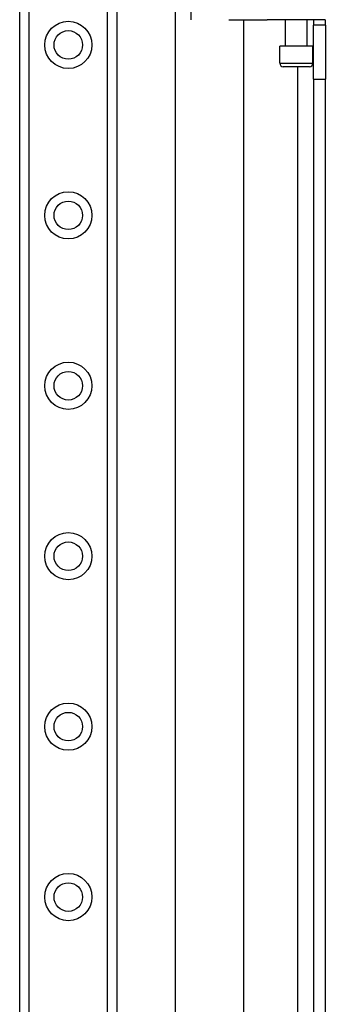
# Model space of a CAD drawing. Header units: inches. Extents: x 7 to 174, y 10 to 93.
# Tile 99 of 132: x 40.78 to 42.55, y 59.59 to 65.28. Entities that reach past the tile are written whole.
import ezdxf

# ---------------------------------------------------------------- set-up
doc = ezdxf.new("R2010")
doc.units = ezdxf.units.IN
doc.header["$MEASUREMENT"] = 0
doc.layers.add('Visible Edges(ANSI)', color=7, linetype='Continuous', lineweight=25)
doc.layers.add('Visible Tangent Edges(ANSI)', color=7, linetype='Continuous', lineweight=25)

msp = doc.modelspace()

# ---------------------------------------------------------------- linework, layer by layer
at = {"layer": 'Visible Edges(ANSI)'}
for p, q in [((40.7806, 30.3173), (40.7806, 69.4371)), ((41.3426, 69.4371), (41.3426, 30.3173)), ((41.6814, 50.3132), (41.6814, 66.0928)), ((41.9902, 65.2787), (42.1397, 65.2787)), ((42.0751, 65.2787), (42.0751, 51.1272)), ((42.1397, 65.2787), (42.212, 65.2787)), ((42.5474, 65.2787), (42.212, 65.2787)), ((42.3166, 65.1252), (42.3166, 65.2787)), ((42.4426, 65.1252), (42.4426, 65.2787)), ((42.4796, 65.2787), (42.4796, 65.2477)), ((42.5476, 65.2477), (42.5476, 65.2787)), ((42.4796, 64.9357), (42.4796, 65.2477)), ((42.5476, 65.2477), (42.4796, 65.2477)), ((42.5476, 65.2477), (42.5476, 64.9357)), ((42.475, 65.1252), (42.2841, 65.1252)), ((42.2841, 65.0268), (42.2841, 65.1252)), ((42.475, 65.0268), (42.475, 65.1252)), ((42.4554, 65.0071), (42.3038, 65.0071)), ((42.4796, 64.9357), (42.4796, 51.4702)), ((42.5476, 51.4702), (42.5476, 64.9357))]:
    msp.add_line(p, q, dxfattribs=at)
for centre in [(41.0616, 65.1331), (41.0616, 64.1489), (41.0616, 63.1646), (41.0616, 62.1804), (41.0616, 61.1961), (41.0616, 60.2119)]:
    msp.add_circle(centre, 0.0825, dxfattribs=at)
for centre, start, end in [((42.3038, 65.0268), 180, 270), ((42.4554, 65.0268), 270, 0)]:
    msp.add_arc(centre, 0.0197, start, end, dxfattribs=at)
at = {"layer": 'Visible Tangent Edges(ANSI)'}
for p, q in [((40.8344, 69.4371), (40.8344, 30.3173)), ((41.2887, 30.3173), (41.2887, 69.4371)), ((41.7708, 65.5798), (41.7708, 65.2787)), ((42.2841, 65.0268), (42.475, 65.0268)), ((42.3866, 65.0071), (42.3866, 51.3989)), ((42.4796, 64.9357), (42.5476, 64.9357))]:
    msp.add_line(p, q, dxfattribs=at)
for centre in [(41.0616, 65.1331), (41.0616, 64.1489), (41.0616, 63.1646), (41.0616, 62.1804), (41.0616, 61.1961), (41.0616, 60.2119)]:
    msp.add_circle(centre, 0.1363, dxfattribs=at)

doc.saveas('drawing.dxf')
